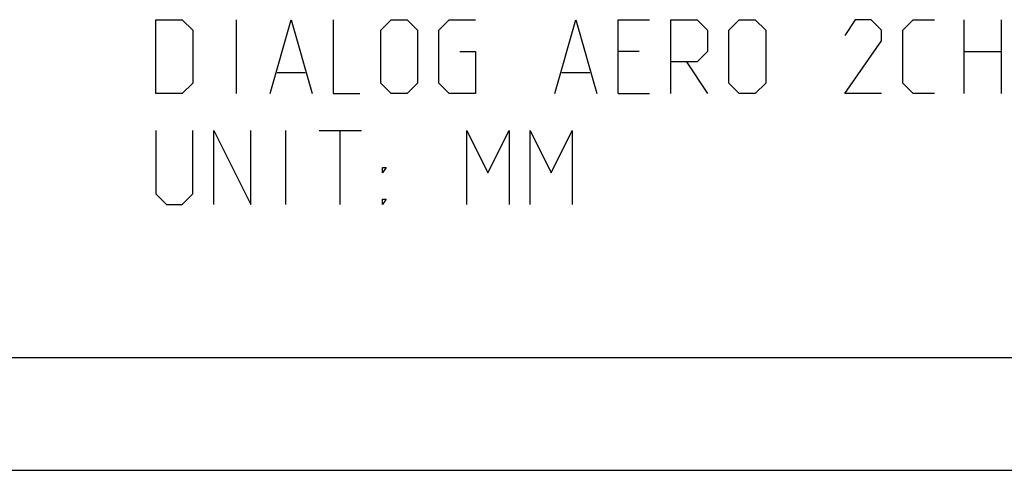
# Model space of a CAD drawing. Header units: inches. Extents: x 0 to 17, y 0 to 11.
# Tile 39 of 46: x 11 to 13.6, y 0 to 1.2. Entities that reach past the tile are written whole.
import ezdxf

# ---------------------------------------------------------------- set-up
doc = ezdxf.new("R2010")
doc.units = ezdxf.units.IN
doc.header["$LTSCALE"] = 0.935
doc.header["$MEASUREMENT"] = 0
doc.layers.get('0').update_dxf_attribs({"linetype": 'CONTINUOUS'})

msp = doc.modelspace()

# ---------------------------------------------------------------- linework, layer by layer
at = {"color": 2, "linetype": 'Continuous'}
for p, q in [((11.5881, 1.0034), (11.5881, 1.2002)), ((13.5285, 1.0034), (13.5285, 1.2002)), ((13.6269, 1.2002), (13.6269, 1.0034)), ((12.6614, 1.1158), (12.6052, 1.1158)), ((13.5285, 1.1158), (13.6269, 1.1158)), ((12.7879, 1.0877), (12.8442, 1.0034)), ((11.6959, 1.0596), (11.7709, 1.0596)), ((12.4552, 1.0596), (12.5302, 1.0596)), ((12.6052, 1.0034), (12.6895, 1.0034)), ((11.7193, 0.7081), (11.7193, 0.9049)), ((11.8084, 0.9049), (11.9209, 0.9049)), ((11.8646, 0.7081), (11.8646, 0.9049))]:
    msp.add_line(p, q, dxfattribs=at)
at = {"color": 7, "linetype": 'Continuous'}
for p, q in [((0.3, 0.3), (16.7, 0.3)), ((0, 0), (17, 0))]:
    msp.add_line(p, q, dxfattribs=at)
at = {"color": 2, "linetype": 'Continuous'}
for points in [[(11.3725, 1.0034), (11.3725, 1.2002), (11.4428, 1.2002), (11.4709, 1.1721), (11.4709, 1.0315), (11.4428, 1.0034), (11.3725, 1.0034)], [(11.6771, 1.0034), (11.7334, 1.2002), (11.7896, 1.0034)], [(11.8459, 1.2002), (11.8459, 1.0034), (11.9162, 1.0034)], [(11.9724, 1.0315), (11.9724, 1.1721), (12.0005, 1.2002), (12.0427, 1.2002), (12.0708, 1.1721), (12.0708, 1.0315), (12.0427, 1.0034), (12.0005, 1.0034), (11.9724, 1.0315)], [(12.1833, 1.1158), (12.2255, 1.1158), (12.2255, 1.0034), (12.1552, 1.0034), (12.1271, 1.0315), (12.1271, 1.1721), (12.1552, 1.2002), (12.2255, 1.2002)], [(12.4364, 1.0034), (12.4927, 1.2002), (12.5489, 1.0034)], [(12.6052, 1.0034), (12.6052, 1.2002), (12.6895, 1.2002)], [(12.7458, 1.0034), (12.7458, 1.2002), (12.8161, 1.2002), (12.8442, 1.1721), (12.8442, 1.1158), (12.8161, 1.0877), (12.7458, 1.0877)], [(12.9004, 1.0315), (12.9004, 1.1721), (12.9286, 1.2002), (12.9707, 1.2002), (12.9989, 1.1721), (12.9989, 1.0315), (12.9707, 1.0034), (12.9286, 1.0034), (12.9004, 1.0315)], [(13.3082, 1.0034), (13.2098, 1.0034), (13.3082, 1.144), (13.3082, 1.1721), (13.2801, 1.2002), (13.2379, 1.2002), (13.2098, 1.158)], [(13.4488, 1.0034), (13.3926, 1.0034), (13.3644, 1.0315), (13.3644, 1.1721), (13.3926, 1.2002), (13.4488, 1.2002)], [(11.3725, 0.9049), (11.3725, 0.7362), (11.4006, 0.7081), (11.4428, 0.7081), (11.4709, 0.7362), (11.4709, 0.9049)], [(11.5272, 0.7081), (11.5272, 0.9049), (11.6256, 0.7081), (11.6256, 0.9049)], [(12.2021, 0.7081), (12.2021, 0.9049), (12.2583, 0.7924), (12.3146, 0.9049), (12.3146, 0.7081)], [(12.3708, 0.7081), (12.3708, 0.9049), (12.4271, 0.7924), (12.4833, 0.9049), (12.4833, 0.7081)], [(11.9771, 0.7924), (11.9771, 0.8065), (11.9865, 0.8065), (11.9771, 0.7924)], [(11.9771, 0.7081), (11.9771, 0.7221), (11.9865, 0.7221), (11.9771, 0.7081)]]:
    msp.add_lwpolyline(points, dxfattribs=at)

doc.saveas('drawing.dxf')
